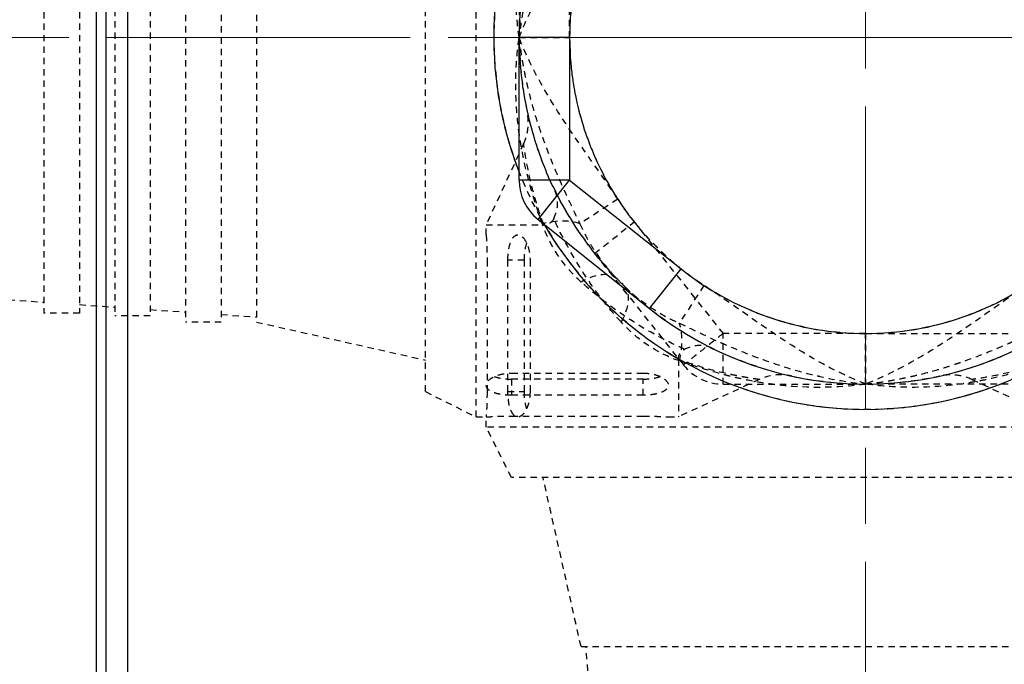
# Model space of a CAD drawing. Header units: inches. Extents: x 0 to 5655, y -2263 to 1330.
# Tile 176 of 239: x 3839 to 3859, y 253 to 266. Entities that reach past the tile are written whole.
import ezdxf

# ---------------------------------------------------------------- set-up
doc = ezdxf.new("R2010")
doc.units = ezdxf.units.IN
doc.header["$MEASUREMENT"] = 0
for name, pattern in [('AM_ISO08W050x2', [9, 6, -0.75, 1.5, -0.75]), ('CENTER', [2, 1.25, -0.25, 0.25, -0.25]), ('HIDDEN', [0.375, 0.25, -0.125]), ('SLD-實線', [0])]:
    doc.linetypes.add(name, pattern=pattern)
doc.layers.add('AM_7', color=4, linetype='CENTER', lineweight=15)
doc.layers.add('中繼線', color=7, linetype='Continuous')
doc.styles.add('尺寸標註', font='romans.shx', dxfattribs={"bigfont": 'CHINESET.SHX'})
doc.dimstyles.new('複本 CNS2-1$0', dxfattribs={"dimtxt": 2.5, "dimasz": 2, "dimexe": 1, "dimexo": 1, "dimgap": 1, "dimtad": 1, "dimtoh": 1, "dimdsep": 46, "dimtxsty": '尺寸標註', "dimcen": 0, "dimclrd": 2, "dimclre": 2, "dimclrt": 3, "dimadec": 0, "dimazin": 2, "dimtp": 0.1, "dimtm": 0.1, "dimtfac": 0.71, "dimtmove": 0, "dimatfit": 0, "dimfxl": 0, "dimlwd": 13, "dimlwe": 13, "dimarcsym": 0})

# ---------------------------------------------------------------- blocks, each defined once
blk = doc.blocks.new('*D604')
at = {"color": 2, "lineweight": 13}
for p, q in [((3887.367, 260.432), (3887.367, 209.501)), ((3856.006, 230.045), (3856.006, 209.501)), ((3858.006, 210.501), (3885.367, 210.501))]:
    blk.add_line(p, q, dxfattribs=at)
at = {"color": 2}
for points in [[(3858.006, 210.835), (3858.006, 210.168), (3856.006, 210.501)], [(3885.367, 210.835), (3885.367, 210.168), (3887.367, 210.501)]]:
    blk.add_solid(points, dxfattribs=at)
at = {"layer": 'Defpoints', "color": 0}
for p in [(3887.367, 261.432), (3856.006, 231.045), (3887.367, 210.501)]:
    blk.add_point(p, dxfattribs=at)
at = {"color": 3, "insert": (3871.552, 215.489), "char_height": 2.5, "attachment_point": 5, "style": '尺寸標註'}
blk.add_mtext('WR\\P(空間保持至少100以上)', dxfattribs=at)
blk = doc.blocks.new('*D605')
at = {"color": 2, "lineweight": 13}
for p, q in [((3818.713, 267.406), (3818.713, 269.406)), ((3820.645, 265.406), (3817.713, 265.406)), ((3818.713, 265.406), (3818.713, 234.045)), ((3851.032, 234.045), (3817.713, 234.045)), ((3818.713, 232.045), (3818.713, 213.428)), ((3818.713, 213.428), (3788.189, 213.428))]:
    blk.add_line(p, q, dxfattribs=at)
at = {"color": 2}
for points in [[(3818.38, 267.406), (3819.046, 267.406), (3818.713, 265.406)], [(3818.38, 232.045), (3819.046, 232.045), (3818.713, 234.045)]]:
    blk.add_solid(points, dxfattribs=at)
at = {"layer": 'Defpoints', "color": 0}
for p in [(3821.645, 265.406), (3818.713, 234.045), (3852.032, 234.045)]:
    blk.add_point(p, dxfattribs=at)
at = {"color": 3, "insert": (3802.951, 218.416), "char_height": 2.5, "attachment_point": 5, "style": '尺寸標註'}
blk.add_mtext('WM\\P(空間保持至少100以上)', dxfattribs=at)
blk = doc.blocks.new('90度接頭-側視')
for p, q in [((-5.85, 0), (-6.85, 0)), ((-6.85, -2.818), (-6.85, 0)), ((-5.85, 0), (-5.85, -2.818)), ((-5.85, -2.818), (-6.85, -2.818)), ((-6.473, -3.6), (-5.85, -2.818)), ((-5.85, -2.818), (-3.646, -4.575)), ((-6.473, -3.6), (-4.269, -5.357)), ((-4.269, -5.357), (-3.646, -4.575))]:
    blk.add_line(p, q)
for centre, radius, start, end in [((0, 0), 6.85, 134.2456, 180), ((0, 0), 5.85, 123.1086, 180), ((0, 0), 7.35, 160.4443, 201.2555), ((-5.85, -2.818), 1, 180, 231.4451), ((0, 0), 7.35, 210.1895, 329.8105), ((0, 0), 6.85, 231.4451, 308.5549)]:
    blk.add_arc(centre, radius, start, end)
blk.add_open_spline([(-3.646, -4.575), (-3.128, -4.987), (-2.556, -5.303), (-1.931, -5.522), (-1.306, -5.741), (-0.662, -5.85), (0, -5.85), (0.662, -5.85), (1.306, -5.741), (1.931, -5.522), (2.556, -5.303), (3.128, -4.988), (3.646, -4.575)], degree=3, knots=[0, 0, 0, 0, 0.25, 0.25, 0.25, 0.5, 0.5, 0.5, 0.75, 0.75, 0.75, 1, 1, 1, 1])
blk = doc.blocks.new('90接頭方向組合')
at = {"layer": '中繼線', "color": 1, "linetype": 'HIDDEN', "ltscale": 0.5}
for p, q in [((36.722, 36.922), (36.722, 51.922)), ((35.722, 37.422), (35.722, 51.422)), ((30.982, 50.047), (30.982, 38.797)), ((31.682, 50.047), (31.682, 38.797)), ((32.382, 50.047), (32.382, 38.797)), ((28.182, 49.872), (28.182, 38.972)), ((28.882, 49.872), (28.882, 38.972)), ((29.582, 49.922), (29.582, 38.922)), ((30.282, 49.922), (30.282, 38.922)), ((37.572, 47.24), (37.572, 44.422)), ((38.572, 44.422), (38.572, 47.24)), ((37.572, 44.422), (38.572, 44.422)), ((37.662, 42.32), (36.922, 40.722)), ((38.282, 41.386), (38.282, 41.386)), ((39.522, 41.227), (38.776, 40.74)), ((36.922, 40.722), (38.06, 40.722)), ((36.922, 40.522), (36.922, 40.722)), ((39.065, 40.153), (39.847, 40.776)), ((39.847, 40.776), (41.604, 38.572)), ((39.065, 40.153), (40.822, 37.949)), ((36.939, 40.022), (36.939, 37.422)), ((37.351, 37.422), (37.351, 40.022)), ((37.67, 40.022), (37.351, 40.022)), ((37.67, 40.022), (37.67, 37.422)), ((37.789, 40.022), (37.789, 37.422)), ((41.227, 39.522), (40.74, 38.776)), ((27.482, 39.24), (28.182, 39.191)), ((28.882, 39.142), (29.582, 39.093)), ((28.882, 38.972), (28.182, 38.972)), ((30.282, 39.044), (30.982, 38.995)), ((31.682, 38.946), (32.382, 38.897)), ((30.282, 38.922), (29.582, 38.922)), ((31.682, 38.797), (30.982, 38.797)), ((32.382, 38.797), (35.722, 38.047)), ((44.422, 38.572), (41.604, 38.572)), ((41.604, 37.572), (41.604, 38.572)), ((44.422, 37.572), (44.422, 38.572)), ((44.422, 38.572), (44.422, 37.572)), ((44.422, 38.572), (47.24, 38.572)), ((40.722, 38.06), (40.722, 36.922)), ((37.422, 37.789), (40.022, 37.789)), ((37.422, 37.67), (37.422, 37.351)), ((40.022, 37.67), (37.422, 37.67)), ((40.022, 37.351), (40.022, 37.67)), ((42.32, 37.662), (40.722, 36.922)), ((41.604, 37.572), (44.422, 37.572)), ((47.24, 37.572), (44.422, 37.572)), ((46.524, 37.662), (48.122, 36.922)), ((35.722, 37.422), (36.722, 36.922)), ((37.351, 37.422), (37.67, 37.422)), ((40.022, 37.351), (37.422, 37.351)), ((36.722, 36.922), (36.922, 36.922)), ((36.922, 36.722), (36.922, 36.922)), ((37.422, 36.939), (40.022, 36.939)), ((40.522, 36.922), (40.722, 36.922)), ((51.922, 36.722), (36.922, 36.722)), ((37.422, 35.722), (36.922, 36.722)), ((51.422, 35.722), (37.422, 35.722)), ((38.797, 32.382), (38.047, 35.722)), ((38.797, 32.382), (50.047, 32.382)), ((38.946, 31.682), (38.897, 32.382))]:
    blk.add_line(p, q, dxfattribs=at)
for centre, radius, start, end in [((44.422, 44.422), 7.35, 120.1895, 239.8105), ((44.422, 44.422), 6.85, 141.4451, 218.5549), ((44.422, 44.422), 7.35, 158.7445, 199.5557), ((44.422, 44.422), 6.85, 180, 225.7544), ((44.422, 44.422), 5.85, 180, 236.8914), ((44.422, 44.422), 6.69, 196.232, 196.2324), ((44.422, 44.422), 5.85, 213.1086, 270), ((44.422, 44.422), 5.85, 270, 326.8914), ((44.422, 44.422), 6.85, 224.2456, 270), ((44.422, 44.422), 6.85, 270, 315.7544), ((44.422, 44.422), 6.69, 253.7678, 253.7681), ((44.422, 44.422), 6.69, 286.232, 286.2324), ((41.604, 38.572), 1, 218.5549, 270), ((44.422, 44.422), 7.35, 248.7445, 289.5557), ((44.422, 44.422), 7.35, 250.4443, 291.2555)]:
    blk.add_arc(centre, radius, start, end, dxfattribs=at)
for centre, major_axis, ratio, start_param, end_param in [((38.029, 40.253), (-0.955, -0.296), 0.473491, 3.682721, 4.566635), ((38.799, 38.945), (0.716, 0.698), 0.516783, 0, 1.104471), ((38.945, 38.799), (0.698, 0.716), 0.516783, 5.178714, 6.283185), ((40.253, 38.029), (-0.296, -0.955), 0.473491, 1.71655, 2.600464)]:
    blk.add_ellipse(centre, major_axis=major_axis, ratio=ratio, start_param=start_param, end_param=end_param, dxfattribs=at)
for points, knots in [([(37.572, 44.422), (37.505, 44.889), (37.489, 45.372), (37.526, 45.862), (37.532, 45.944), (37.54, 46.026), (37.549, 46.108), (37.553, 46.149), (37.558, 46.19), (37.563, 46.231), (37.566, 46.251), (37.569, 46.272), (37.571, 46.292), (37.573, 46.303), (37.574, 46.313), (37.576, 46.323), (37.577, 46.333), (37.579, 46.345), (37.58, 46.354), (37.601, 46.5), (37.627, 46.649), (37.658, 46.8), (37.674, 46.875), (37.69, 46.951), (37.708, 47.027), (37.717, 47.065), (37.726, 47.103), (37.736, 47.141), (37.741, 47.16), (37.746, 47.18), (37.751, 47.199), (37.753, 47.208), (37.755, 47.218), (37.758, 47.227), (37.759, 47.232), (37.76, 47.237), (37.762, 47.242), (37.763, 47.247), (37.765, 47.253), (37.766, 47.256), (37.829, 47.495), (37.917, 47.781), (38.029, 48.101)], [0, 0, 0, 0, 0.375, 0.375, 0.375, 0.4375, 0.4375, 0.4375, 0.46875, 0.46875, 0.46875, 0.484375, 0.484375, 0.484375, 0.492187, 0.492187, 0.492187, 0.5, 0.5, 0.5, 0.625, 0.625, 0.625, 0.6875, 0.6875, 0.6875, 0.71875, 0.71875, 0.71875, 0.734375, 0.734375, 0.734375, 0.742187, 0.742187, 0.742187, 0.746094, 0.746094, 0.746094, 0.75, 0.75, 0.75, 1, 1, 1, 1]), ([(38.776, 48.104), (38.665, 47.873), (38.539, 47.612), (38.407, 47.318), (38.391, 47.283), (38.376, 47.247), (38.36, 47.211), (38.243, 46.944), (38.124, 46.651), (38.013, 46.332), (38.009, 46.321), (38.006, 46.313), (38.003, 46.304), (37.955, 46.166), (37.909, 46.023), (37.866, 45.876), (37.82, 45.72), (37.777, 45.56), (37.739, 45.395), (37.734, 45.373), (37.728, 45.348), (37.723, 45.325), (37.648, 44.992), (37.601, 44.69), (37.572, 44.422)], [0, 0, 0, 0, 0.249939, 0.249939, 0.249939, 0.2797423, 0.2797423, 0.2797423, 0.4998779, 0.4998779, 0.4998779, 0.5076885, 0.5076885, 0.5076885, 0.6248474, 0.6248474, 0.6248474, 0.74918, 0.74918, 0.74918, 0.7654381, 0.7654381, 0.7654381, 0.9997559, 0.9997559, 0.9997559, 0.9997559]), ([(39.847, 48.068), (39.435, 47.551), (39.119, 46.978), (38.9, 46.354), (38.682, 45.729), (38.572, 45.084), (38.572, 44.422), (38.572, 43.76), (38.682, 43.116), (38.9, 42.491), (39.119, 41.866), (39.435, 41.294), (39.847, 40.776)], [0, 0, 0, 0, 0.25, 0.25, 0.25, 0.5, 0.5, 0.5, 0.75, 0.75, 0.75, 1, 1, 1, 1]), ([(37.572, 44.422), (37.687, 44.715), (37.822, 44.996), (38.122, 45.543), (38.287, 45.808), (38.631, 46.331), (38.811, 46.587), (39.171, 47.1), (39.351, 47.356), (39.522, 47.618)], [0, 0, 0, 0, 0.25, 0.25, 0.5, 0.5, 0.75, 0.75, 1, 1, 1, 1]), ([(38.029, 40.744), (37.973, 40.904), (37.923, 41.055), (37.879, 41.196), (37.857, 41.267), (37.836, 41.335), (37.818, 41.4), (37.808, 41.433), (37.799, 41.465), (37.79, 41.496), (37.786, 41.512), (37.782, 41.527), (37.778, 41.543), (37.776, 41.55), (37.774, 41.558), (37.772, 41.566), (37.771, 41.569), (37.77, 41.573), (37.769, 41.577), (37.768, 41.581), (37.767, 41.583), (37.766, 41.588), (37.725, 41.743), (37.689, 41.896), (37.658, 42.047), (37.642, 42.123), (37.628, 42.198), (37.615, 42.273), (37.608, 42.31), (37.602, 42.348), (37.596, 42.385), (37.593, 42.403), (37.59, 42.422), (37.588, 42.44), (37.585, 42.459), (37.582, 42.475), (37.579, 42.496), (37.533, 42.816), (37.509, 43.135), (37.507, 43.45), (37.507, 43.458), (37.507, 43.465), (37.507, 43.472), (37.507, 43.553), (37.508, 43.633), (37.51, 43.713), (37.518, 43.953), (37.539, 44.19), (37.572, 44.422)], [0, 0, 0, 0, 0.125, 0.125, 0.125, 0.1875, 0.1875, 0.1875, 0.21875, 0.21875, 0.21875, 0.234375, 0.234375, 0.234375, 0.242188, 0.242188, 0.242188, 0.246094, 0.246094, 0.246094, 0.25, 0.25, 0.25, 0.375, 0.375, 0.375, 0.4375, 0.4375, 0.4375, 0.46875, 0.46875, 0.46875, 0.484375, 0.484375, 0.484375, 0.5, 0.5, 0.5, 0.744385, 0.744385, 0.744385, 0.75, 0.75, 0.75, 0.8125, 0.8125, 0.8125, 1, 1, 1, 1]), ([(37.572, 44.422), (37.576, 44.383), (37.581, 44.34), (37.587, 44.293), (37.589, 44.277), (37.591, 44.261), (37.593, 44.244), (37.602, 44.177), (37.613, 44.103), (37.626, 44.022), (37.639, 43.942), (37.654, 43.853), (37.673, 43.758), (37.682, 43.711), (37.692, 43.661), (37.703, 43.61), (37.708, 43.585), (37.714, 43.559), (37.72, 43.532), (37.723, 43.519), (37.726, 43.506), (37.729, 43.492), (37.73, 43.486), (37.732, 43.479), (37.733, 43.472), (37.735, 43.465), (37.737, 43.457), (37.738, 43.452), (37.777, 43.286), (37.82, 43.124), (37.866, 42.968), (37.89, 42.886), (37.915, 42.806), (37.941, 42.727), (37.958, 42.673), (37.976, 42.62), (37.994, 42.568), (37.998, 42.554), (38.003, 42.54), (38.008, 42.526), (38.009, 42.522), (38.011, 42.518), (38.013, 42.513), (38.124, 42.193), (38.243, 41.9), (38.36, 41.633), (38.376, 41.597), (38.391, 41.562), (38.407, 41.527), (38.539, 41.232), (38.665, 40.971), (38.776, 40.74)], [0.0002441, 0.0002441, 0.0002441, 0.0002441, 0.0471077, 0.0471077, 0.0471077, 0.0627289, 0.0627289, 0.0627289, 0.1252136, 0.1252136, 0.1252136, 0.1876984, 0.1876984, 0.1876984, 0.2189407, 0.2189407, 0.2189407, 0.2345619, 0.2345619, 0.2345619, 0.2423725, 0.2423725, 0.2423725, 0.2462778, 0.2462778, 0.2462778, 0.2501831, 0.2501831, 0.2501831, 0.3751526, 0.3751526, 0.3751526, 0.4402334, 0.4402334, 0.4402334, 0.4845273, 0.4845273, 0.4845273, 0.4963042, 0.4963042, 0.4963042, 0.5001221, 0.5001221, 0.5001221, 0.7204352, 0.7204352, 0.7204352, 0.750061, 0.750061, 0.750061, 1, 1, 1, 1]), ([(39.522, 41.227), (39.352, 41.488), (39.172, 41.744), (38.812, 42.255), (38.633, 42.511), (38.289, 43.032), (38.124, 43.297), (37.824, 43.845), (37.688, 44.128), (37.572, 44.422)], [0, 0, 0, 0, 0.25, 0.25, 0.5, 0.5, 0.75, 0.75, 1, 1, 1, 1]), ([(37.662, 42.32), (37.707, 42.418), (37.737, 42.525), (37.754, 42.686), (37.756, 42.74), (37.752, 42.82), (37.749, 42.847), (37.744, 42.884), (37.743, 42.894), (37.74, 42.912), (37.738, 42.919), (37.737, 42.929), (37.736, 42.931), (37.736, 42.934), (37.735, 42.935), (37.735, 42.937), (37.735, 42.938), (37.734, 42.94), (37.734, 42.941), (37.734, 42.944), (37.733, 42.944), (37.733, 42.946), (37.733, 42.946), (37.733, 42.947), (37.733, 42.947), (37.733, 42.947), (37.733, 42.947), (37.733, 42.947)], [0, 0, 0, 0, 0.03238533, 0.03238533, 0.04848247, 0.04848247, 0.05661557, 0.05661557, 0.05966355, 0.05966355, 0.0619518, 0.0619518, 0.06256623, 0.06256623, 0.0629676, 0.0629676, 0.0633711, 0.0633711, 0.06377443, 0.06377443, 0.06541595, 0.06541595, 0.06701571, 0.06701571, 0.07181345, 0.07181345, 0.07469504, 0.07469504, 0.07469504, 0.07469504]), ([(38.06, 40.722), (38.003, 40.878), (37.956, 41.022), (37.916, 41.154), (37.846, 41.386), (37.799, 41.58), (37.765, 41.738), (37.736, 41.875), (37.707, 42.032), (37.691, 42.13), (37.689, 42.141), (37.687, 42.151), (37.686, 42.16), (37.686, 42.162), (37.685, 42.163), (37.685, 42.164), (37.685, 42.167), (37.684, 42.17), (37.684, 42.173), (37.683, 42.175), (37.683, 42.178), (37.683, 42.181), (37.675, 42.228), (37.67, 42.263), (37.667, 42.286), (37.664, 42.309), (37.662, 42.32), (37.662, 42.32)], [0.0000001, 0.0000001, 0.0000001, 0.0000001, 0.0822466, 0.0822466, 0.0822466, 0.2265454, 0.2265454, 0.2265454, 0.3520214, 0.3520214, 0.3520214, 0.3653496, 0.3653496, 0.3653496, 0.3671875, 0.3671875, 0.3671875, 0.3710937, 0.3710937, 0.3710937, 0.375, 0.375, 0.375, 0.4375, 0.4375, 0.4375, 0.4986772, 0.4986772, 0.4986772, 0.4986772]), ([(38.258, 40.843), (38.304, 40.938), (38.33, 41.035), (38.338, 41.209), (38.325, 41.286), (38.291, 41.366), (38.287, 41.376), (38.282, 41.386)], [0.00000157, 0.00000157, 0.00000157, 0.00000157, 0.03773377, 0.03773377, 0.07068367, 0.07068367, 0.07542641, 0.07542641, 0.07542641, 0.07542641]), ([(38.258, 40.843), (38.248, 40.822), (38.236, 40.804), (38.209, 40.774), (38.194, 40.762), (38.14, 40.729), (38.098, 40.722), (38.06, 40.722)], [0.0000014, 0.0000014, 0.0000014, 0.0000014, 0.00816984, 0.00816984, 0.01702645, 0.01702645, 0.0387401, 0.0387401, 0.0387401, 0.0387401]), ([(39.589, 38.799), (39.453, 38.95), (39.322, 39.106), (39.073, 39.431), (38.955, 39.598), (38.616, 40.121), (38.423, 40.478), (38.258, 40.843)], [0, 0, 0, 0, 0.25, 0.25, 0.5, 0.5, 1, 1, 1, 1]), ([(38.776, 40.74), (38.804, 40.676), (38.842, 40.594), (38.894, 40.496), (38.92, 40.447), (38.949, 40.394), (38.983, 40.337), (39.016, 40.281), (39.056, 40.217), (39.096, 40.158), (39.257, 39.919), (39.407, 39.754), (39.515, 39.643)], [0, 0, 0, 0, 0.25, 0.25, 0.25, 0.375, 0.375, 0.375, 0.5, 0.5, 0.5, 1, 1, 1, 1]), ([(36.922, 40.522), (36.922, 40.522), (36.923, 40.51), (36.926, 40.459), (36.928, 40.42), (36.933, 40.331), (36.935, 40.275), (36.938, 40.152), (36.939, 40.085), (36.939, 40.022)], [-0.07536132, -0.07536132, -0.07536132, -0.07536132, -0.05652099, -0.05652099, -0.03768067, -0.03768067, -0.01884034, -0.01884034, 0, 0, 0, 0]), ([(37.351, 40.022), (37.351, 40.085), (37.356, 40.151), (37.373, 40.272), (37.387, 40.327), (37.42, 40.418), (37.442, 40.458), (37.493, 40.51), (37.521, 40.522), (37.576, 40.522), (37.607, 40.509), (37.666, 40.456), (37.694, 40.416), (37.738, 40.326), (37.757, 40.272), (37.782, 40.151), (37.789, 40.085), (37.789, 40.022)], [-0.1577208, -0.1577208, -0.1577208, -0.1577208, -0.1389869, -0.1389869, -0.120253, -0.120253, -0.0998464, -0.0998464, -0.0794397, -0.0794397, -0.0585168, -0.0585168, -0.037594, -0.037594, -0.018797, -0.018797, 0, 0, 0, 0]), ([(37.721, 40.361), (37.706, 40.32), (37.693, 40.268), (37.675, 40.151), (37.67, 40.085), (37.67, 40.022)], [-0.19459193, -0.19459193, -0.19459193, -0.19459193, -0.1771521, -0.1771521, -0.1584276, -0.1584276, -0.1584276, -0.1584276]), ([(40.843, 38.258), (40.66, 38.34), (40.48, 38.43), (40.301, 38.527), (40.123, 38.624), (39.945, 38.729), (39.772, 38.842), (39.425, 39.067), (39.101, 39.316), (38.799, 39.589)], [0, 0, 0, 0, 0.25, 0.25, 0.25, 0.5, 0.5, 0.5, 1, 1, 1, 1]), ([(39.643, 39.515), (39.698, 39.461), (39.767, 39.397), (39.852, 39.326), (40.039, 39.169), (40.353, 38.966), (40.556, 38.863), (40.628, 38.827), (40.69, 38.798), (40.74, 38.776)], [0, 0, 0, 0, 0.25, 0.25, 0.25, 0.803278, 0.803278, 0.803278, 1, 1, 1, 1]), ([(44.422, 37.572), (44.13, 37.687), (43.848, 37.822), (43.301, 38.122), (43.036, 38.287), (42.514, 38.631), (42.257, 38.811), (41.745, 39.171), (41.489, 39.351), (41.227, 39.522)], [0, 0, 0, 0, 0.25, 0.25, 0.5, 0.5, 0.75, 0.75, 1, 1, 1, 1]), ([(47.618, 39.522), (47.356, 39.352), (47.101, 39.172), (46.589, 38.812), (46.333, 38.633), (45.812, 38.289), (45.547, 38.124), (44.999, 37.824), (44.717, 37.688), (44.422, 37.572)], [0, 0, 0, 0, 0.25, 0.25, 0.5, 0.5, 0.75, 0.75, 1, 1, 1, 1]), ([(40.74, 38.776), (40.971, 38.665), (41.232, 38.539), (41.527, 38.407), (41.562, 38.391), (41.597, 38.376), (41.633, 38.36), (41.9, 38.243), (42.193, 38.124), (42.513, 38.013), (42.524, 38.009), (42.531, 38.006), (42.54, 38.003), (42.678, 37.955), (42.821, 37.909), (42.968, 37.866), (43.124, 37.82), (43.285, 37.777), (43.45, 37.739), (43.471, 37.734), (43.496, 37.728), (43.519, 37.723), (43.852, 37.648), (44.155, 37.601), (44.422, 37.572)], [0, 0, 0, 0, 0.249939, 0.249939, 0.249939, 0.2797423, 0.2797423, 0.2797423, 0.4998779, 0.4998779, 0.4998779, 0.5076885, 0.5076885, 0.5076885, 0.6248474, 0.6248474, 0.6248474, 0.74918, 0.74918, 0.74918, 0.7654381, 0.7654381, 0.7654381, 0.9997559, 0.9997559, 0.9997559, 0.9997559]), ([(44.422, 37.572), (44.461, 37.576), (44.505, 37.581), (44.552, 37.587), (44.568, 37.589), (44.584, 37.591), (44.601, 37.593), (44.667, 37.602), (44.741, 37.613), (44.822, 37.626), (44.903, 37.639), (44.991, 37.654), (45.086, 37.673), (45.134, 37.682), (45.183, 37.692), (45.234, 37.703), (45.26, 37.708), (45.286, 37.714), (45.312, 37.72), (45.325, 37.723), (45.339, 37.726), (45.352, 37.729), (45.359, 37.73), (45.365, 37.732), (45.372, 37.733), (45.379, 37.735), (45.387, 37.737), (45.393, 37.738), (45.559, 37.777), (45.72, 37.82), (45.877, 37.866), (45.959, 37.89), (46.039, 37.915), (46.118, 37.941), (46.171, 37.958), (46.224, 37.976), (46.277, 37.994), (46.291, 37.998), (46.305, 38.003), (46.318, 38.008), (46.323, 38.009), (46.326, 38.011), (46.332, 38.013), (46.651, 38.124), (46.945, 38.243), (47.211, 38.36), (47.247, 38.376), (47.283, 38.391), (47.317, 38.407), (47.612, 38.539), (47.873, 38.665), (48.104, 38.776)], [0.0002441, 0.0002441, 0.0002441, 0.0002441, 0.0471077, 0.0471077, 0.0471077, 0.0627289, 0.0627289, 0.0627289, 0.1252136, 0.1252136, 0.1252136, 0.1876984, 0.1876984, 0.1876984, 0.2189407, 0.2189407, 0.2189407, 0.2345619, 0.2345619, 0.2345619, 0.2423725, 0.2423725, 0.2423725, 0.2462778, 0.2462778, 0.2462778, 0.2501831, 0.2501831, 0.2501831, 0.3751526, 0.3751526, 0.3751526, 0.4402334, 0.4402334, 0.4402334, 0.4845273, 0.4845273, 0.4845273, 0.4963042, 0.4963042, 0.4963042, 0.5001221, 0.5001221, 0.5001221, 0.7204352, 0.7204352, 0.7204352, 0.750061, 0.750061, 0.750061, 1, 1, 1, 1]), ([(41.604, 38.572), (41.535, 38.517), (41.476, 38.469), (41.426, 38.43), (41.401, 38.41), (41.378, 38.392), (41.358, 38.376), (41.348, 38.368), (41.339, 38.361), (41.33, 38.354), (41.325, 38.35), (41.321, 38.347), (41.317, 38.343), (41.313, 38.34), (41.312, 38.339), (41.305, 38.334), (41.25, 38.29), (41.202, 38.252), (41.16, 38.218), (41.139, 38.201), (41.119, 38.186), (41.101, 38.171), (41.092, 38.164), (41.084, 38.157), (41.075, 38.151), (41.071, 38.147), (41.067, 38.144), (41.063, 38.141), (41.061, 38.139), (41.059, 38.138), (41.057, 38.136), (41.055, 38.135), (41.054, 38.134), (41.051, 38.132), (40.964, 38.062), (40.908, 38.018), (40.873, 37.99), (40.837, 37.963), (40.822, 37.949), (40.822, 37.949)], [0, 0, 0, 0, 0.125, 0.125, 0.125, 0.1875, 0.1875, 0.1875, 0.21875, 0.21875, 0.21875, 0.234375, 0.234375, 0.234375, 0.25, 0.25, 0.25, 0.375, 0.375, 0.375, 0.4375, 0.4375, 0.4375, 0.46875, 0.46875, 0.46875, 0.484375, 0.484375, 0.484375, 0.492187, 0.492187, 0.492187, 0.5, 0.5, 0.5, 0.75, 0.75, 0.75, 1, 1, 1, 1]), ([(40.722, 38.06), (40.722, 38.098), (40.729, 38.14), (40.762, 38.194), (40.774, 38.209), (40.804, 38.236), (40.822, 38.248), (40.843, 38.258)], [0.00000387, 0.00000387, 0.00000387, 0.00000387, 0.0217163, 0.0217163, 0.03057237, 0.03057237, 0.03874012, 0.03874012, 0.03874012, 0.03874012]), ([(41.386, 38.282), (41.376, 38.287), (41.366, 38.291), (41.286, 38.325), (41.209, 38.338), (41.035, 38.33), (40.938, 38.304), (40.843, 38.258)], [-0.00471986, -0.00471986, -0.00471986, -0.00471986, 0, 0, 0.03295232, 0.03295232, 0.07067013, 0.07067013, 0.07067013, 0.07067013]), ([(42.32, 37.662), (42.32, 37.662), (42.308, 37.664), (42.285, 37.667), (42.283, 37.667), (42.281, 37.668), (42.279, 37.668), (42.259, 37.671), (42.231, 37.675), (42.196, 37.68), (42.193, 37.681), (42.19, 37.681), (42.187, 37.682), (42.184, 37.682), (42.181, 37.683), (42.179, 37.683), (42.173, 37.684), (42.167, 37.685), (42.161, 37.686), (42.122, 37.692), (42.076, 37.7), (42.023, 37.709), (41.992, 37.715), (41.959, 37.721), (41.923, 37.728), (41.905, 37.731), (41.886, 37.735), (41.867, 37.738), (41.858, 37.74), (41.848, 37.742), (41.838, 37.744), (41.833, 37.745), (41.828, 37.746), (41.823, 37.747), (41.821, 37.748), (41.818, 37.748), (41.816, 37.749), (41.813, 37.749), (41.81, 37.75), (41.808, 37.75), (41.786, 37.755), (41.762, 37.76), (41.737, 37.765), (41.58, 37.799), (41.387, 37.846), (41.157, 37.915), (41.024, 37.955), (40.879, 38.002), (40.722, 38.06)], [0.4996312, 0.4996312, 0.4996312, 0.4996312, 0.5625, 0.5625, 0.5625, 0.5670909, 0.5670909, 0.5670909, 0.6171875, 0.6171875, 0.6171875, 0.6210938, 0.6210938, 0.6210938, 0.625, 0.625, 0.625, 0.6335102, 0.6335102, 0.6335102, 0.6875, 0.6875, 0.6875, 0.71875, 0.71875, 0.71875, 0.734375, 0.734375, 0.734375, 0.7421875, 0.7421875, 0.7421875, 0.7460938, 0.7460938, 0.7460938, 0.7480469, 0.7480469, 0.7480469, 0.75, 0.75, 0.75, 0.7726181, 0.7726181, 0.7726181, 0.9168736, 0.9168736, 0.9168736, 1, 1, 1, 1]), ([(44.422, 37.572), (43.956, 37.505), (43.473, 37.489), (42.982, 37.526), (42.901, 37.532), (42.819, 37.54), (42.737, 37.549), (42.696, 37.553), (42.655, 37.558), (42.614, 37.563), (42.593, 37.566), (42.573, 37.569), (42.552, 37.571), (42.542, 37.573), (42.532, 37.574), (42.521, 37.576), (42.511, 37.577), (42.5, 37.579), (42.491, 37.58), (42.344, 37.601), (42.195, 37.627), (42.045, 37.658), (41.969, 37.674), (41.894, 37.69), (41.818, 37.708), (41.78, 37.717), (41.741, 37.726), (41.703, 37.736), (41.684, 37.741), (41.665, 37.746), (41.646, 37.751), (41.636, 37.753), (41.627, 37.755), (41.617, 37.758), (41.612, 37.759), (41.607, 37.76), (41.603, 37.762), (41.598, 37.763), (41.592, 37.765), (41.588, 37.766), (41.349, 37.829), (41.064, 37.917), (40.744, 38.029)], [0, 0, 0, 0, 0.375, 0.375, 0.375, 0.4375, 0.4375, 0.4375, 0.46875, 0.46875, 0.46875, 0.484375, 0.484375, 0.484375, 0.492187, 0.492187, 0.492187, 0.5, 0.5, 0.5, 0.625, 0.625, 0.625, 0.6875, 0.6875, 0.6875, 0.71875, 0.71875, 0.71875, 0.734375, 0.734375, 0.734375, 0.742187, 0.742187, 0.742187, 0.746094, 0.746094, 0.746094, 0.75, 0.75, 0.75, 1, 1, 1, 1]), ([(48.101, 38.029), (47.941, 37.973), (47.789, 37.923), (47.648, 37.879), (47.577, 37.857), (47.509, 37.836), (47.444, 37.818), (47.411, 37.808), (47.379, 37.799), (47.348, 37.79), (47.332, 37.786), (47.317, 37.782), (47.302, 37.778), (47.294, 37.776), (47.286, 37.774), (47.279, 37.772), (47.275, 37.771), (47.271, 37.77), (47.268, 37.769), (47.264, 37.768), (47.261, 37.767), (47.256, 37.766), (47.102, 37.725), (46.949, 37.689), (46.797, 37.658), (46.722, 37.642), (46.646, 37.628), (46.572, 37.615), (46.534, 37.608), (46.497, 37.602), (46.46, 37.596), (46.441, 37.593), (46.423, 37.59), (46.404, 37.588), (46.386, 37.585), (46.369, 37.582), (46.349, 37.579), (46.028, 37.533), (45.709, 37.509), (45.394, 37.507), (45.387, 37.507), (45.38, 37.507), (45.372, 37.507), (45.292, 37.507), (45.212, 37.508), (45.132, 37.51), (44.892, 37.518), (44.655, 37.539), (44.422, 37.572)], [0, 0, 0, 0, 0.125, 0.125, 0.125, 0.1875, 0.1875, 0.1875, 0.21875, 0.21875, 0.21875, 0.234375, 0.234375, 0.234375, 0.242188, 0.242188, 0.242188, 0.246094, 0.246094, 0.246094, 0.25, 0.25, 0.25, 0.375, 0.375, 0.375, 0.4375, 0.4375, 0.4375, 0.46875, 0.46875, 0.46875, 0.484375, 0.484375, 0.484375, 0.5, 0.5, 0.5, 0.744385, 0.744385, 0.744385, 0.75, 0.75, 0.75, 0.8125, 0.8125, 0.8125, 1, 1, 1, 1]), ([(48.122, 38.06), (47.966, 38.003), (47.822, 37.956), (47.69, 37.916), (47.459, 37.846), (47.264, 37.799), (47.107, 37.765), (46.97, 37.736), (46.813, 37.707), (46.714, 37.691), (46.704, 37.689), (46.694, 37.687), (46.684, 37.686), (46.683, 37.686), (46.681, 37.685), (46.68, 37.685), (46.677, 37.685), (46.675, 37.684), (46.672, 37.684), (46.669, 37.683), (46.667, 37.683), (46.664, 37.683), (46.617, 37.675), (46.582, 37.67), (46.558, 37.667), (46.536, 37.664), (46.524, 37.662), (46.524, 37.662)], [0.0000001, 0.0000001, 0.0000001, 0.0000001, 0.0822466, 0.0822466, 0.0822466, 0.2265454, 0.2265454, 0.2265454, 0.3520214, 0.3520214, 0.3520214, 0.3653496, 0.3653496, 0.3653496, 0.3671875, 0.3671875, 0.3671875, 0.3710937, 0.3710937, 0.3710937, 0.375, 0.375, 0.375, 0.4375, 0.4375, 0.4375, 0.4986772, 0.4986772, 0.4986772, 0.4986772]), ([(37.422, 37.351), (37.359, 37.351), (37.291, 37.356), (37.168, 37.374), (37.112, 37.388), (37.023, 37.422), (36.985, 37.444), (36.934, 37.494), (36.922, 37.522), (36.922, 37.576), (36.935, 37.606), (36.985, 37.663), (37.023, 37.691), (37.112, 37.735), (37.167, 37.755), (37.29, 37.782), (37.358, 37.789), (37.422, 37.789)], [-0.315449, -0.315449, -0.315449, -0.315449, -0.2963495, -0.2963495, -0.27725, -0.27725, -0.2572083, -0.2572083, -0.2371665, -0.2371665, -0.2167818, -0.2167818, -0.1963971, -0.1963971, -0.1770589, -0.1770589, -0.1577208, -0.1577208, -0.1577208, -0.1577208]), ([(40.022, 37.789), (40.085, 37.789), (40.151, 37.782), (40.272, 37.757), (40.326, 37.738), (40.416, 37.694), (40.456, 37.666), (40.509, 37.607), (40.522, 37.576), (40.522, 37.521), (40.51, 37.493), (40.458, 37.442), (40.418, 37.42), (40.327, 37.387), (40.272, 37.373), (40.151, 37.356), (40.085, 37.351), (40.022, 37.351)], [-0.1577208, -0.1577208, -0.1577208, -0.1577208, -0.1389238, -0.1389238, -0.1201268, -0.1201268, -0.0992039, -0.0992039, -0.078281, -0.078281, -0.0578744, -0.0578744, -0.0374678, -0.0374678, -0.0187339, -0.0187339, 0, 0, 0, 0]), ([(42.919, 37.739), (42.93, 37.737), (42.965, 37.729), (42.952, 37.732), (42.952, 37.732), (42.95, 37.732), (42.95, 37.732), (42.949, 37.733), (42.949, 37.733), (42.948, 37.733), (42.947, 37.733), (42.945, 37.733), (42.943, 37.734), (42.916, 37.739), (42.89, 37.744), (42.812, 37.753), (42.76, 37.756), (42.575, 37.75), (42.441, 37.718), (42.32, 37.662)], [0.0000018, 0.0000018, 0.0000018, 0.0000018, 0.0640841, 0.0640841, 0.0650813, 0.0650813, 0.0653301, 0.0653301, 0.0654529, 0.0654529, 0.0656993, 0.0656993, 0.066189, 0.066189, 0.0740078, 0.0740078, 0.0896791, 0.0896791, 0.1295064, 0.1295064, 0.1295064, 0.1295064]), ([(46.524, 37.662), (46.426, 37.707), (46.32, 37.737), (46.159, 37.754), (46.105, 37.756), (46.024, 37.752), (45.997, 37.749), (45.96, 37.744), (45.95, 37.743), (45.933, 37.74), (45.925, 37.738), (45.916, 37.737), (45.914, 37.736), (45.911, 37.736), (45.91, 37.735), (45.907, 37.735), (45.906, 37.735), (45.905, 37.734), (45.904, 37.734), (45.901, 37.734), (45.9, 37.733), (45.899, 37.733), (45.899, 37.733), (45.897, 37.733), (45.897, 37.733), (45.897, 37.733), (45.897, 37.733), (45.897, 37.733)], [0, 0, 0, 0, 0.03238533, 0.03238533, 0.04848247, 0.04848247, 0.05661557, 0.05661557, 0.05966355, 0.05966355, 0.0619518, 0.0619518, 0.06256623, 0.06256623, 0.0629676, 0.0629676, 0.0633711, 0.0633711, 0.06377443, 0.06377443, 0.06541595, 0.06541595, 0.06701571, 0.06701571, 0.07181345, 0.07181345, 0.07469504, 0.07469504, 0.07469504, 0.07469504]), ([(37.083, 37.721), (37.124, 37.706), (37.174, 37.693), (37.291, 37.675), (37.358, 37.67), (37.422, 37.67)], [-0.03617771, -0.03617771, -0.03617771, -0.03617771, -0.01912511, -0.01912511, 0, 0, 0, 0]), ([(40.022, 37.67), (40.085, 37.67), (40.151, 37.675), (40.268, 37.693), (40.32, 37.706), (40.361, 37.721)], [-0.3168552, -0.3168552, -0.3168552, -0.3168552, -0.2981307, -0.2981307, -0.28069087, -0.28069087, -0.28069087, -0.28069087]), ([(36.939, 37.422), (36.939, 37.359), (36.938, 37.292), (36.935, 37.169), (36.933, 37.113), (36.928, 37.024), (36.926, 36.986), (36.923, 36.935), (36.922, 36.922), (36.922, 36.922)], [-0.30144527, -0.30144527, -0.30144527, -0.30144527, -0.28260494, -0.28260494, -0.2637646, -0.2637646, -0.24492428, -0.24492428, -0.22608395, -0.22608395, -0.22608395, -0.22608395]), ([(37.789, 37.422), (37.789, 37.358), (37.782, 37.29), (37.755, 37.167), (37.735, 37.112), (37.691, 37.023), (37.663, 36.985), (37.606, 36.935), (37.576, 36.922), (37.522, 36.922), (37.494, 36.934), (37.444, 36.985), (37.422, 37.023), (37.388, 37.112), (37.374, 37.168), (37.356, 37.291), (37.351, 37.359), (37.351, 37.422)], [-0.315449, -0.315449, -0.315449, -0.315449, -0.2961108, -0.2961108, -0.2767726, -0.2767726, -0.2563879, -0.2563879, -0.2360032, -0.2360032, -0.2159615, -0.2159615, -0.1959198, -0.1959198, -0.1768203, -0.1768203, -0.1577208, -0.1577208, -0.1577208, -0.1577208]), ([(37.67, 37.422), (37.67, 37.358), (37.675, 37.291), (37.693, 37.174), (37.706, 37.124), (37.721, 37.083)], [-0.15843672, -0.15843672, -0.15843672, -0.15843672, -0.13931161, -0.13931161, -0.12225901, -0.12225901, -0.12225901, -0.12225901]), ([(36.922, 36.922), (36.922, 36.922), (36.935, 36.923), (36.986, 36.926), (37.024, 36.928), (37.113, 36.933), (37.169, 36.935), (37.292, 36.938), (37.359, 36.939), (37.422, 36.939)], [-0.22608395, -0.22608395, -0.22608395, -0.22608395, -0.20724363, -0.20724363, -0.18840331, -0.18840331, -0.16956297, -0.16956297, -0.15072264, -0.15072264, -0.15072264, -0.15072264]), ([(40.022, 36.939), (40.085, 36.939), (40.152, 36.938), (40.275, 36.935), (40.331, 36.933), (40.42, 36.928), (40.459, 36.926), (40.51, 36.923), (40.522, 36.922), (40.522, 36.922)], [-0.15072264, -0.15072264, -0.15072264, -0.15072264, -0.1318823, -0.1318823, -0.11304196, -0.11304196, -0.09420164, -0.09420164, -0.07536132, -0.07536132, -0.07536132, -0.07536132])]:
    blk.add_open_spline(points, degree=3, knots=knots, dxfattribs=at)
for points in [[(38.799, 39.589), (38.444, 39.911), (38.188, 40.292), (38.029, 40.744)], [(40.744, 38.029), (40.292, 38.188), (39.911, 38.444), (39.589, 38.799)]]:
    blk.add_open_spline(points, degree=3, dxfattribs=at)
at = {"layer": '中繼線'}
blk.add_blockref('90度接頭-側視', (44.422, 44.422), dxfattribs=at)

msp = doc.modelspace()

# ---------------------------------------------------------------- linework, layer by layer
at = {"color": 7, "linetype": 'SLD-實線', "lineweight": 25}
for p, q in [((3840.998, 228.398), (3840.998, 275.964)), ((3841.418, 275.964), (3841.418, 228.398)), ((3840.806, 250.306), (3840.806, 269.959))]:
    msp.add_line(p, q, dxfattribs=at)
at = {"layer": 'AM_7', "linetype": 'AM_ISO08W050x2'}
for p, q in [((3856.006, 231.045), (3856.006, 300.49)), ((3856.006, 265.406), (3821.645, 265.406)), ((3856.006, 265.406), (3890.367, 265.406))]:
    msp.add_line(p, q, dxfattribs=at)

# ---------------------------------------------------------------- block references
at = {"layer": '中繼線', "color": 0, "linetype": 'ByBlock', "lineweight": -2}
msp.add_blockref('90接頭方向組合', (3811.584, 220.984), dxfattribs=at)

# ---------------------------------------------------------------- dimensions: what is measured, and where the dimension line sits
dim = msp.add_linear_dim(base=(3818.713, 234.045), p1=(3821.645, 265.406), p2=(3852.032, 234.045), angle=90, text='WM\\P(空間保持至少100以上)', dimstyle='複本 CNS2-1$0', override={"dimdec": 1})
dim.commit()
dim.dimension.update_dxf_attribs({"geometry": '*D605', "text_midpoint": (3802.951, 213.428), "dimtype": 160})
dim = msp.add_linear_dim(base=(3887.367, 210.501), p1=(3856.006, 231.045), p2=(3887.367, 261.432), text='WR\\P(空間保持至少100以上)', dimstyle='複本 CNS2-1$0', override={"dimdec": 1})
dim.commit()
dim.dimension.update_dxf_attribs({"geometry": '*D604', "text_midpoint": (3871.552, 210.501), "dimtype": 160})

doc.saveas('drawing.dxf')
